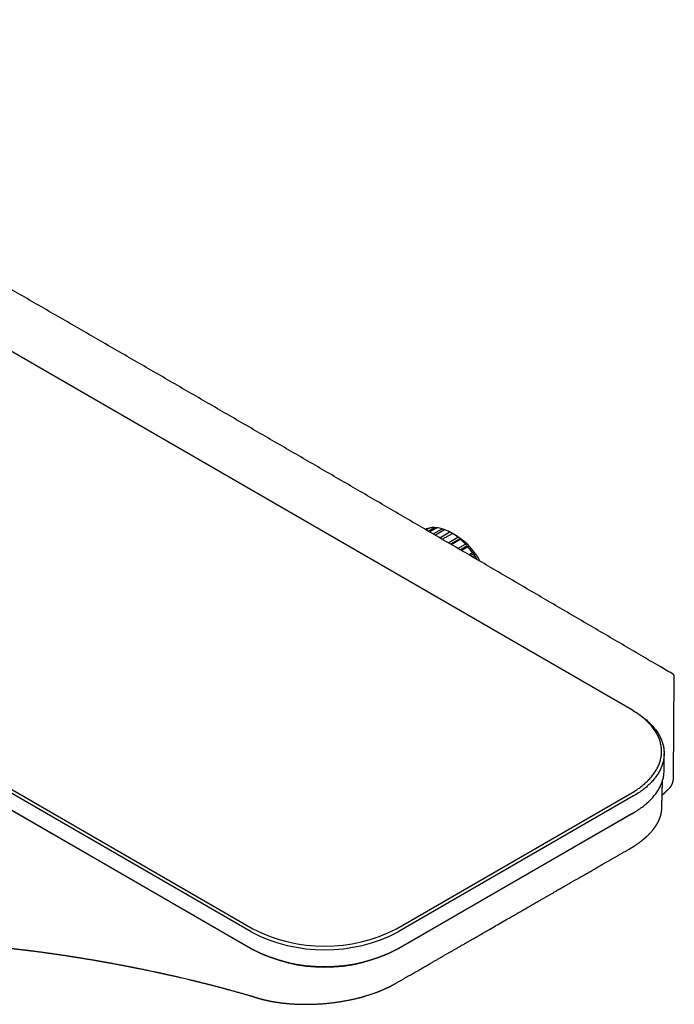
# Model space of a CAD drawing. Header units: millimetres. Extents: x 8 to 947, y 12 to 569.
# Tile 23 of 25: x 819 to 947, y 48 to 241. Entities that reach past the tile are written whole.
import ezdxf

# ---------------------------------------------------------------- set-up
doc = ezdxf.new("R2010")
doc.units = ezdxf.units.MM

msp = doc.modelspace()

# ---------------------------------------------------------------- linework, layer by layer
at = {"color": 7, "linetype": 'Continuous', "lineweight": 30}
for p, q in [((938.47, 105.91), (705.12, 240.62)), ((631.16, 197.92), (864.5, 63.21)), ((864.15, 62.6), (630.8, 197.31)), ((630.8, 194.04), (864.15, 59.33)), ((864.5, 59.13), (631.16, 193.83)), ((898.24, 141.1), (898.64, 141.33)), ((898.34, 141.03), (899.03, 141.43)), ((898.8, 141.3), (898.64, 141.33)), ((898.73, 140.81), (899.95, 141.51)), ((898.98, 140.66), (900.4, 141.48)), ((899.66, 140.27), (901.41, 141.28)), ((900.03, 140.05), (901.88, 141.12)), ((900.97, 139.5), (902.94, 140.64)), ((901.46, 139.22), (903.43, 140.36)), ((904.25, 139.89), (903.43, 140.36)), ((902.62, 138.54), (904.49, 139.62)), ((904.92, 139.32), (903.09, 138.26)), ((903.2, 138.21), (904.96, 139.23)), ((904.53, 137.43), (905.98, 138.26)), ((906.35, 137.96), (904.97, 137.17)), ((905.17, 137.06), (906.42, 137.78)), ((906.62, 136.21), (907.34, 136.63)), ((907.64, 136.35), (907.01, 135.98)), ((907.29, 135.82), (907.74, 136.07)), ((946.61, 92.86), (946.76, 112.45)), ((938.82, 105.7), (938.47, 105.91)), ((944.77, 94.15), (944.77, 97.42)), ((892.51, 63.21), (938.47, 89.74)), ((938.82, 89.13), (892.86, 62.6)), ((944.31, 86.65), (944.31, 86.66)), ((938.47, 85.66), (892.51, 59.13)), ((892.86, 59.33), (938.82, 85.86)), ((938.47, 85.66), (938.82, 85.87)), ((938.47, 85.66), (938.47, 85.66)), ((865.6, 49.65), (865.59, 49.65))]:
    msp.add_line(p, q, dxfattribs=at)
at = {"color": 7, "linetype": 'Continuous', "lineweight": 30, "flags": 128}
for points in [[(938.47, 89.74), (938.71, 89.89), (938.95, 90.03), (939.19, 90.18), (939.42, 90.33), (939.65, 90.49), (939.87, 90.64), (940.09, 90.8), (940.3, 90.96), (940.51, 91.12), (940.71, 91.29), (940.91, 91.45), (941.1, 91.62), (941.28, 91.79), (941.47, 91.97), (941.64, 92.14), (941.81, 92.32), (941.98, 92.49), (942.14, 92.67), (942.29, 92.85), (942.44, 93.04), (942.59, 93.22), (942.73, 93.41), (942.86, 93.59), (942.98, 93.78), (943.11, 93.97), (943.22, 94.16), (943.33, 94.35), (943.43, 94.54), (943.53, 94.74), (943.62, 94.93), (943.71, 95.13), (943.79, 95.32), (943.86, 95.52), (943.93, 95.72), (943.99, 95.92), (944.04, 96.12), (944.09, 96.32), (944.14, 96.52), (944.17, 96.72), (944.2, 96.92), (944.23, 97.12), (944.25, 97.32), (944.26, 97.52), (944.27, 97.73), (944.27, 97.93), (944.26, 98.13), (944.25, 98.33), (944.23, 98.53), (944.2, 98.73), (944.17, 98.93), (944.14, 99.13), (944.09, 99.33), (944.04, 99.53), (943.99, 99.73), (943.93, 99.93), (943.86, 100.13), (943.79, 100.33), (943.71, 100.52), (943.62, 100.72), (943.53, 100.91), (943.43, 101.11), (943.33, 101.3), (943.22, 101.49), (943.11, 101.68), (942.98, 101.87), (942.86, 102.06), (942.73, 102.25), (942.59, 102.43), (942.44, 102.62), (942.29, 102.8), (942.14, 102.98), (941.98, 103.16), (941.81, 103.34), (941.64, 103.51), (941.47, 103.69), (941.28, 103.86), (941.1, 104.03), (940.91, 104.2), (940.71, 104.36), (940.51, 104.53), (940.3, 104.69), (940.09, 104.85), (939.87, 105.01), (939.65, 105.16), (939.42, 105.32), (939.19, 105.47), (938.95, 105.62), (938.71, 105.76), (938.47, 105.91)], [(938.82, 105.7), (939.07, 105.56), (939.31, 105.41), (939.55, 105.26), (939.79, 105.11), (940.02, 104.95), (940.24, 104.79), (940.46, 104.63), (940.68, 104.47), (940.89, 104.31), (941.1, 104.14), (941.3, 103.97), (941.49, 103.8), (941.68, 103.63), (941.87, 103.45), (942.05, 103.28), (942.22, 103.1), (942.39, 102.92), (942.55, 102.74), (942.71, 102.55), (942.86, 102.37), (943.01, 102.18), (943.15, 102), (943.29, 101.81), (943.42, 101.62), (943.54, 101.43), (943.66, 101.23), (943.77, 101.04), (943.88, 100.84), (943.98, 100.65), (944.07, 100.45), (944.16, 100.25), (944.25, 100.05), (944.32, 99.85), (944.39, 99.65), (944.46, 99.45), (944.52, 99.25), (944.57, 99.05), (944.62, 98.85), (944.66, 98.64), (944.69, 98.44), (944.72, 98.24), (944.74, 98.03), (944.75, 97.83), (944.76, 97.62), (944.77, 97.42), (944.76, 97.21), (944.75, 97.01), (944.74, 96.8), (944.72, 96.6), (944.69, 96.4), (944.66, 96.19), (944.62, 95.99), (944.57, 95.79), (944.52, 95.58), (944.46, 95.38), (944.39, 95.18), (944.32, 94.98), (944.25, 94.78), (944.16, 94.58), (944.07, 94.38), (943.98, 94.19), (943.88, 93.99), (943.77, 93.8), (943.66, 93.6), (943.54, 93.41), (943.42, 93.22), (943.29, 93.03), (943.15, 92.84), (943.01, 92.65), (942.86, 92.46), (942.71, 92.28), (942.55, 92.1), (942.39, 91.92), (942.22, 91.74), (942.05, 91.56), (941.87, 91.38), (941.68, 91.21), (941.49, 91.04), (941.3, 90.86), (941.1, 90.7), (940.89, 90.53), (940.68, 90.36), (940.46, 90.2), (940.24, 90.04), (940.02, 89.88), (939.79, 89.73), (939.55, 89.58), (939.31, 89.43), (939.07, 89.28), (938.82, 89.13)], [(938.82, 85.86), (939.07, 86.01), (939.31, 86.16), (939.55, 86.31), (939.79, 86.46), (940.02, 86.62), (940.24, 86.78), (940.46, 86.94), (940.68, 87.1), (940.89, 87.26), (941.1, 87.43), (941.3, 87.6), (941.49, 87.77), (941.68, 87.94), (941.87, 88.12), (942.05, 88.29), (942.22, 88.47), (942.39, 88.65), (942.55, 88.83), (942.71, 89.01), (942.86, 89.2), (943.01, 89.38), (943.15, 89.57), (943.29, 89.76), (943.42, 89.95), (943.54, 90.14), (943.66, 90.34), (943.77, 90.53), (943.88, 90.73), (943.98, 90.92), (944.07, 91.12), (944.16, 91.32), (944.25, 91.52), (944.32, 91.71), (944.39, 91.92), (944.46, 92.12), (944.52, 92.32), (944.57, 92.52), (944.62, 92.72), (944.66, 92.93), (944.69, 93.13), (944.72, 93.33), (944.74, 93.54), (944.75, 93.74), (944.76, 93.95), (944.77, 94.15)]]:
    msp.add_lwpolyline(points, dxfattribs=at)
at = {"color": 7, "linetype": 'Continuous', "lineweight": 30}
for centre, radius, start, end in [((899.73, 137.93), 3.57, 107.7736, 115.9316), ((899.87, 137.29), 4.22, 88.8255, 101.3935), ((899.75, 135.66), 5.86, 73.5258, 83.6249), ((898.95, 133.28), 8.37, 61.5103, 69.4715), ((897.41, 130.62), 11.45, 51.8284, 58.2908), ((897.28, 128.78), 13.11, 27.7712, 57.9048), ((895.46, 128.24), 14.52, 43.6369, 49.1507), ((893.7, 126.61), 16.93, 36.3054, 41.2837), ((892.8, 125.96), 18.03, 31.0287, 34.1185), ((878.5, 90.28), 31.18, 242.5874, 297.4126), ((878.5, 90.22), 30.42, 242.5983, 297.4017), ((878.5, 87.01), 31.18, 242.5874, 297.4126), ((878.5, 86.14), 30.42, 242.5983, 297.4017)]:
    msp.add_arc(centre, radius, start, end, dxfattribs=at)
for points, knots in [([(946.51, 112.88), (945.67, 113.38), (942.36, 115.32), (936.56, 118.72), (929.13, 123.07), (921.69, 127.41), (914.26, 131.75), (906.83, 136.09), (899.39, 140.42), (891.96, 144.75), (884.53, 149.07), (877.09, 153.39), (869.66, 157.71), (862.22, 162.02), (854.79, 166.32), (847.36, 170.62), (839.92, 174.92), (832.49, 179.21), (825.06, 183.5), (817.62, 187.78), (810.19, 192.06), (802.76, 196.33), (795.32, 200.6), (787.89, 204.86), (780.46, 209.12), (773.02, 213.38), (765.59, 217.63), (758.15, 221.88), (750.72, 226.12), (743.29, 230.35), (735.85, 234.59), (729.86, 238), (726.35, 239.99), (725.31, 240.58)], [0, 0, 0, 0, 0.011399, 0.045004, 0.078608, 0.112213, 0.145817, 0.179422, 0.213026, 0.246631, 0.280235, 0.31384, 0.347444, 0.381049, 0.414653, 0.448258, 0.481862, 0.515467, 0.549071, 0.582676, 0.61628, 0.649885, 0.683489, 0.717094, 0.750698, 0.784303, 0.817907, 0.851512, 0.885116, 0.918721, 0.952325, 0.98593, 1, 1, 1, 1]), ([(900.27, 141.41), (900.25, 141.42), (900.14, 141.45), (900.04, 141.49), (899.95, 141.51)], [0, 0, 0, 0, 0.207341, 1, 1, 1, 1]), ([(901.83, 141.09), (901.77, 141.12), (901.63, 141.18), (901.49, 141.24), (901.41, 141.28)], [0, 0, 0, 0, 0.440886, 1, 1, 1, 1]), ([(903.43, 140.36), (903.34, 140.41), (903.18, 140.51), (903.01, 140.6), (902.94, 140.64)], [0, 0, 0, 0, 0.559494, 1, 1, 1, 1]), ([(903.43, 140.36), (903.43, 140.36), (903.43, 140.36), (903.43, 140.36), (903.43, 140.36)], [0, 0, 0, 0, 0.559494, 1, 1, 1, 1]), ([(904.92, 139.32), (904.84, 139.38), (904.7, 139.48), (904.55, 139.58), (904.49, 139.62)], [0, 0, 0, 0, 0.559494, 1, 1, 1, 1]), ([(904.92, 139.32), (904.93, 139.3), (904.95, 139.27), (904.96, 139.24), (904.96, 139.23)], [0, 0, 0, 0, 0.559494, 1, 1, 1, 1]), ([(906.35, 137.96), (906.28, 138.02), (906.15, 138.12), (906.03, 138.22), (905.98, 138.26)], [0, 0, 0, 0, 0.559494, 1, 1, 1, 1]), ([(906.35, 137.96), (906.36, 137.93), (906.39, 137.87), (906.41, 137.81), (906.42, 137.78)], [0, 0, 0, 0, 0.559494, 1, 1, 1, 1]), ([(907.64, 136.35), (907.59, 136.4), (907.49, 136.5), (907.39, 136.59), (907.34, 136.63)], [0, 0, 0, 0, 0.559494, 1, 1, 1, 1]), ([(907.64, 136.35), (907.66, 136.3), (907.69, 136.21), (907.72, 136.11), (907.74, 136.07)], [0, 0, 0, 0, 0.5594943, 1, 1, 1, 1]), ([(946.76, 112.45), (946.76, 112.48), (946.76, 112.53), (946.74, 112.59), (946.73, 112.63), (946.72, 112.66), (946.7, 112.69), (946.68, 112.73), (946.64, 112.78), (946.59, 112.84), (946.54, 112.87), (946.51, 112.88)], [0, 0, 0, 0, 0.155468, 0.28359, 0.352459, 0.407572, 0.453801, 0.546138, 0.669542, 0.822131, 1, 1, 1, 1]), ([(945.65, 90.48), (945.67, 90.5), (945.71, 90.53), (945.76, 90.58), (945.8, 90.62), (945.83, 90.65), (945.86, 90.68), (945.89, 90.71), (945.91, 90.74), (945.93, 90.76), (945.95, 90.79), (945.98, 90.82), (946.01, 90.86), (946.04, 90.9), (946.07, 90.95), (946.12, 91.02), (946.17, 91.11), (946.24, 91.22), (946.3, 91.36), (946.37, 91.51), (946.41, 91.64), (946.45, 91.74), (946.46, 91.8), (946.48, 91.85), (946.49, 91.88), (946.49, 91.9), (946.5, 91.92), (946.5, 91.93), (946.51, 91.96), (946.52, 92), (946.53, 92.06), (946.54, 92.13), (946.56, 92.21), (946.57, 92.31), (946.59, 92.43), (946.6, 92.57), (946.61, 92.71), (946.61, 92.81), (946.61, 92.86)], [0, 0, 0, 0, 0.031372, 0.058486, 0.081362, 0.100018, 0.117475, 0.129918, 0.142877, 0.156823, 0.171754, 0.187326, 0.202186, 0.22731, 0.25174, 0.276508, 0.322909, 0.373808, 0.430372, 0.496041, 0.562989, 0.589585, 0.614428, 0.634061, 0.64844, 0.654276, 0.658552, 0.664418, 0.673233, 0.689565, 0.711113, 0.737857, 0.769782, 0.807002, 0.849486, 0.897083, 0.949637, 1, 1, 1, 1]), ([(944.32, 86.65), (944.32, 86.7), (944.32, 86.82), (944.32, 86.99), (944.33, 87.18), (944.33, 87.36), (944.34, 87.54), (944.34, 87.72), (944.35, 87.91), (944.35, 88.11), (944.36, 88.33), (944.36, 88.57), (944.37, 88.84), (944.38, 89.12), (944.39, 89.41), (944.39, 89.73), (944.4, 90.06), (944.41, 90.41), (944.42, 90.78), (944.43, 91.17), (944.44, 91.56), (944.44, 91.88), (944.45, 92.06), (944.45, 92.1)], [0, 0, 0, 0, 0.028722, 0.062964, 0.096914, 0.13057, 0.163933, 0.197004, 0.230039, 0.265234, 0.307026, 0.35204, 0.400277, 0.451736, 0.506418, 0.564323, 0.62545, 0.6898, 0.757373, 0.828168, 0.900836, 0.976613, 1, 1, 1, 1]), ([(944.38, 89.25), (944.4, 89.27), (944.45, 89.32), (944.53, 89.4), (944.61, 89.49), (944.69, 89.57), (944.76, 89.63), (944.81, 89.69), (944.87, 89.74), (944.92, 89.79), (944.97, 89.85), (945.03, 89.91), (945.09, 89.96), (945.15, 90.02), (945.2, 90.07), (945.25, 90.12), (945.3, 90.16), (945.35, 90.21), (945.41, 90.27), (945.48, 90.33), (945.57, 90.4), (945.62, 90.46), (945.65, 90.48)], [0, 0, 0, 0, 0.048905, 0.1191, 0.184554, 0.245275, 0.301275, 0.34197, 0.379953, 0.421428, 0.469368, 0.512359, 0.558328, 0.603191, 0.646583, 0.688721, 0.721459, 0.76191, 0.810038, 0.865802, 0.929145, 1, 1, 1, 1]), ([(937.95, 78.75), (937.99, 78.78), (938.07, 78.83), (938.19, 78.89), (938.29, 78.95), (938.37, 79), (938.43, 79.04), (938.49, 79.07), (938.52, 79.09), (938.54, 79.11), (938.56, 79.12), (938.58, 79.13), (938.6, 79.14), (938.63, 79.16), (938.66, 79.18), (938.71, 79.21), (938.76, 79.25), (938.85, 79.3), (938.96, 79.37), (939.1, 79.46), (939.24, 79.55), (939.35, 79.63), (939.45, 79.7), (939.54, 79.76), (939.63, 79.82), (939.7, 79.87), (939.76, 79.91), (939.81, 79.95), (939.85, 79.98), (939.9, 80.02), (939.96, 80.06), (940.03, 80.12), (940.12, 80.18), (940.2, 80.24), (940.29, 80.31), (940.38, 80.38), (940.47, 80.45), (940.54, 80.5), (940.58, 80.54), (940.61, 80.57), (940.64, 80.59), (940.67, 80.62), (940.71, 80.65), (940.76, 80.69), (940.81, 80.73), (940.86, 80.77), (940.91, 80.82), (940.95, 80.85), (940.99, 80.88), (941.02, 80.91), (941.05, 80.94), (941.09, 80.97), (941.13, 81.01), (941.18, 81.05), (941.23, 81.1), (941.28, 81.14), (941.33, 81.19), (941.38, 81.24), (941.43, 81.28), (941.48, 81.32), (941.53, 81.38), (941.6, 81.44), (941.67, 81.51), (941.73, 81.57), (941.8, 81.64), (941.9, 81.74), (942.03, 81.88), (942.2, 82.06), (942.35, 82.23), (942.47, 82.38), (942.57, 82.49), (942.63, 82.57), (942.7, 82.66), (942.75, 82.73), (942.8, 82.79), (942.85, 82.85), (942.89, 82.91), (942.94, 82.97), (942.98, 83.03), (943.01, 83.08), (943.05, 83.13), (943.08, 83.18), (943.11, 83.23), (943.15, 83.28), (943.18, 83.33), (943.21, 83.37), (943.23, 83.41), (943.25, 83.44), (943.27, 83.46), (943.29, 83.51), (943.32, 83.56), (943.36, 83.61), (943.39, 83.66), (943.42, 83.71), (943.44, 83.76), (943.47, 83.81), (943.5, 83.86), (943.53, 83.91), (943.55, 83.96), (943.58, 84), (943.6, 84.05), (943.63, 84.1), (943.66, 84.16), (943.68, 84.21), (943.7, 84.26), (943.72, 84.3), (943.74, 84.34), (943.76, 84.39), (943.79, 84.44), (943.81, 84.48), (943.82, 84.52), (943.84, 84.56), (943.86, 84.61), (943.88, 84.66), (943.9, 84.71), (943.92, 84.76), (943.94, 84.81), (943.95, 84.85), (943.97, 84.89), (943.98, 84.93), (944, 84.97), (944.01, 85), (944.02, 85.05), (944.04, 85.11), (944.06, 85.16), (944.07, 85.21), (944.09, 85.25), (944.1, 85.3), (944.11, 85.35), (944.13, 85.41), (944.15, 85.47), (944.16, 85.53), (944.17, 85.58), (944.18, 85.62), (944.19, 85.66), (944.2, 85.7), (944.21, 85.75), (944.22, 85.8), (944.23, 85.85), (944.24, 85.9), (944.25, 85.95), (944.26, 86), (944.26, 86.06), (944.27, 86.11), (944.28, 86.17), (944.29, 86.23), (944.29, 86.28), (944.3, 86.33), (944.3, 86.37), (944.3, 86.4), (944.3, 86.42), (944.31, 86.44), (944.31, 86.47), (944.31, 86.5), (944.31, 86.54), (944.31, 86.6), (944.31, 86.64), (944.32, 86.66)], [0, 0, 0, 0, 0.01194, 0.022423, 0.031453, 0.039034, 0.045169, 0.049861, 0.05311, 0.055043, 0.056457, 0.058188, 0.060236, 0.062601, 0.065282, 0.070136, 0.075769, 0.082162, 0.094703, 0.10849, 0.12353, 0.133126, 0.142633, 0.15187, 0.160809, 0.168845, 0.174352, 0.17915, 0.183773, 0.188785, 0.194174, 0.203043, 0.211835, 0.220895, 0.230371, 0.240115, 0.249984, 0.259489, 0.263031, 0.266142, 0.269066, 0.272758, 0.277319, 0.282746, 0.28829, 0.295037, 0.300768, 0.305499, 0.309755, 0.313486, 0.317069, 0.321339, 0.326592, 0.332684, 0.33864, 0.34428, 0.35151, 0.357833, 0.363084, 0.368403, 0.375869, 0.384317, 0.393523, 0.402553, 0.411145, 0.419822, 0.442923, 0.465727, 0.488817, 0.510391, 0.520702, 0.531435, 0.541996, 0.551464, 0.55861, 0.565861, 0.573491, 0.581842, 0.588044, 0.594639, 0.600702, 0.606053, 0.611796, 0.618572, 0.624517, 0.629798, 0.634079, 0.637358, 0.640588, 0.644641, 0.652101, 0.658776, 0.664394, 0.669993, 0.675944, 0.681445, 0.687719, 0.694396, 0.699993, 0.704352, 0.709283, 0.715926, 0.723091, 0.730027, 0.73481, 0.738796, 0.743313, 0.74907, 0.755705, 0.761156, 0.76534, 0.769634, 0.774619, 0.780151, 0.786146, 0.792543, 0.79798, 0.80292, 0.807373, 0.811511, 0.815398, 0.819623, 0.824822, 0.83154, 0.837535, 0.842774, 0.847568, 0.852139, 0.857489, 0.864736, 0.871866, 0.878583, 0.884306, 0.888206, 0.892336, 0.896883, 0.90236, 0.908612, 0.914217, 0.918889, 0.92458, 0.92991, 0.935554, 0.941951, 0.948055, 0.954372, 0.960091, 0.965307, 0.970167, 0.972444, 0.974712, 0.976975, 0.979265, 0.98247, 0.986996, 0.992841, 1, 1, 1, 1]), ([(892.37, 52.56), (892.54, 52.66), (892.87, 52.85), (893.36, 53.13), (893.84, 53.4), (894.31, 53.67), (894.76, 53.93), (895.2, 54.18), (895.62, 54.43), (896.03, 54.66), (896.45, 54.91), (896.88, 55.16), (897.33, 55.41), (897.75, 55.65), (898.16, 55.89), (898.55, 56.11), (898.92, 56.33), (899.28, 56.53), (899.62, 56.73), (899.94, 56.92), (900.25, 57.09), (900.54, 57.26), (900.8, 57.41), (901.02, 57.53), (901.21, 57.64), (901.39, 57.75), (901.56, 57.85), (901.72, 57.94), (901.98, 58.09), (902.35, 58.3), (902.83, 58.58), (903.33, 58.86), (903.84, 59.16), (904.36, 59.46), (904.89, 59.76), (905.44, 60.08), (906.11, 60.46), (906.9, 60.92), (907.83, 61.45), (908.76, 61.99), (909.71, 62.53), (910.78, 63.15), (911.95, 63.82), (913.24, 64.57), (914.37, 65.22), (915.35, 65.77), (916.16, 66.24), (916.97, 66.71), (917.78, 67.17), (918.58, 67.63), (919.36, 68.08), (920.05, 68.48), (920.65, 68.82), (921.17, 69.12), (921.68, 69.41), (922.18, 69.7), (922.66, 69.98), (923.14, 70.25), (923.6, 70.52), (923.94, 70.72), (924.18, 70.85), (924.3, 70.92), (924.41, 70.98), (924.5, 71.04), (924.58, 71.08), (924.63, 71.11), (924.68, 71.14), (924.73, 71.17), (924.78, 71.19), (924.84, 71.23), (924.94, 71.29), (925.05, 71.35), (925.18, 71.43), (925.32, 71.51), (925.46, 71.59), (925.61, 71.67), (925.76, 71.76), (925.92, 71.85), (926.09, 71.95), (926.28, 72.06), (926.48, 72.17), (926.68, 72.29), (926.89, 72.41), (927.11, 72.54), (927.35, 72.67), (927.61, 72.82), (927.9, 72.99), (928.21, 73.17), (928.54, 73.36), (928.89, 73.55), (929.25, 73.76), (929.62, 73.98), (930.01, 74.2), (930.39, 74.42), (930.77, 74.64), (931.17, 74.87), (931.59, 75.1), (932.01, 75.35), (932.45, 75.6), (932.9, 75.86), (933.36, 76.12), (933.84, 76.4), (934.33, 76.68), (934.83, 76.97), (935.34, 77.26), (935.84, 77.55), (936.35, 77.84), (936.87, 78.14), (937.41, 78.44), (937.77, 78.65), (937.95, 78.75)], [0, 0, 0, 0, 0.011055, 0.021837, 0.032348, 0.042587, 0.052554, 0.062078, 0.071341, 0.080341, 0.08908, 0.099141, 0.108832, 0.118151, 0.127099, 0.135676, 0.143882, 0.151717, 0.159181, 0.166274, 0.172996, 0.179348, 0.185328, 0.189767, 0.193976, 0.197957, 0.201709, 0.205232, 0.208571, 0.218861, 0.229436, 0.240296, 0.251442, 0.262874, 0.274592, 0.286595, 0.298844, 0.31872, 0.338922, 0.359451, 0.380307, 0.40149, 0.42955, 0.457814, 0.48628, 0.504027, 0.521851, 0.539751, 0.557506, 0.574976, 0.592161, 0.609062, 0.620515, 0.631834, 0.643018, 0.654, 0.664685, 0.675072, 0.685161, 0.694951, 0.697934, 0.700611, 0.702973, 0.705019, 0.706749, 0.707888, 0.708851, 0.709843, 0.710919, 0.712079, 0.71436, 0.716909, 0.719725, 0.722809, 0.726161, 0.72916, 0.732406, 0.735937, 0.739752, 0.743852, 0.748237, 0.752632, 0.757279, 0.76218, 0.767334, 0.772741, 0.779313, 0.786223, 0.793473, 0.80106, 0.808987, 0.817252, 0.825856, 0.834041, 0.84251, 0.851263, 0.860301, 0.869624, 0.879231, 0.889122, 0.899298, 0.909758, 0.920503, 0.931531, 0.942844, 0.95377, 0.964949, 0.97638, 0.988064, 1, 1, 1, 1]), ([(806.6, 60.27), (806.64, 60.27), (806.72, 60.26), (806.84, 60.26), (806.95, 60.25), (807.08, 60.24), (807.23, 60.23), (807.4, 60.22), (807.57, 60.21), (807.74, 60.2), (807.92, 60.19), (808.09, 60.18), (808.24, 60.17), (808.38, 60.16), (808.53, 60.15), (808.68, 60.14), (808.84, 60.13), (808.98, 60.12), (809.11, 60.11), (809.21, 60.11), (809.3, 60.1), (809.38, 60.09), (809.45, 60.09), (809.52, 60.08), (809.58, 60.08), (809.65, 60.07), (809.72, 60.07), (809.8, 60.06), (809.9, 60.06), (810.01, 60.05), (810.12, 60.04), (810.25, 60.03), (810.39, 60.02), (810.53, 60.01), (810.7, 60), (810.91, 59.98), (811.14, 59.96), (811.36, 59.94), (811.58, 59.93), (811.79, 59.91), (812.01, 59.89), (812.23, 59.87), (812.4, 59.86), (812.51, 59.85), (812.57, 59.84), (812.62, 59.84), (812.66, 59.84), (812.68, 59.83), (812.71, 59.83), (812.74, 59.83), (812.78, 59.82), (812.85, 59.82), (812.92, 59.81), (813.02, 59.8), (813.13, 59.79), (813.25, 59.78), (813.37, 59.77), (813.53, 59.76), (813.71, 59.74), (813.92, 59.72), (814.13, 59.7), (814.34, 59.68), (814.54, 59.66), (814.73, 59.64), (814.9, 59.63), (815.07, 59.61), (815.23, 59.6), (815.39, 59.58), (815.55, 59.56), (815.7, 59.55), (815.82, 59.54), (815.92, 59.53), (816, 59.52), (816.07, 59.51), (816.14, 59.5), (816.19, 59.5), (816.24, 59.49), (816.28, 59.49), (816.33, 59.48), (816.39, 59.48), (816.46, 59.47), (816.55, 59.46), (816.65, 59.45), (816.81, 59.43), (817.02, 59.41), (817.27, 59.38), (817.51, 59.36), (817.74, 59.33), (817.96, 59.31), (818.17, 59.28), (818.36, 59.26), (818.54, 59.24), (818.72, 59.22), (818.88, 59.2), (819.03, 59.19), (819.19, 59.17), (819.34, 59.15), (819.49, 59.13), (819.64, 59.11), (819.76, 59.1), (819.86, 59.09), (819.95, 59.08), (820.03, 59.07), (820.09, 59.06), (820.15, 59.05), (820.2, 59.05), (820.26, 59.04), (820.33, 59.03), (820.41, 59.02), (820.5, 59.01), (820.61, 59), (820.73, 58.98), (820.86, 58.97), (821, 58.95), (821.19, 58.92), (821.42, 58.9), (821.7, 58.86), (821.96, 58.83), (822.22, 58.79), (822.47, 58.76), (822.75, 58.72), (823.08, 58.68), (823.37, 58.64), (823.56, 58.62), (823.66, 58.6), (823.76, 58.59), (823.86, 58.57), (823.95, 58.56), (824.03, 58.55), (824.09, 58.54), (824.15, 58.54), (824.19, 58.53), (824.22, 58.52), (824.25, 58.52), (824.27, 58.52), (824.3, 58.51), (824.34, 58.51), (824.39, 58.5), (824.45, 58.49), (824.52, 58.48), (824.61, 58.47), (824.71, 58.46), (824.82, 58.44), (824.95, 58.42), (825.09, 58.4), (825.25, 58.38), (825.44, 58.35), (825.64, 58.33), (825.88, 58.29), (826.14, 58.25), (826.45, 58.21), (826.77, 58.16), (827.11, 58.11), (827.46, 58.06), (827.83, 58), (828.13, 57.96), (828.33, 57.93), (828.45, 57.91), (828.56, 57.89), (828.68, 57.87), (828.79, 57.86), (828.89, 57.84), (828.99, 57.82), (829.09, 57.81), (829.17, 57.8), (829.23, 57.79), (829.28, 57.78), (829.33, 57.77), (829.38, 57.76), (829.43, 57.76), (829.5, 57.75), (829.57, 57.73), (829.65, 57.72), (829.74, 57.71), (829.83, 57.69), (829.93, 57.68), (830.03, 57.66), (830.13, 57.64), (830.27, 57.62), (830.45, 57.59), (830.66, 57.56), (830.86, 57.53), (831.04, 57.5), (831.23, 57.47), (831.44, 57.43), (831.67, 57.39), (831.93, 57.35), (832.2, 57.31), (832.48, 57.26), (832.78, 57.21), (833.05, 57.16), (833.3, 57.12), (833.5, 57.09), (833.68, 57.05), (833.86, 57.02), (834.02, 57), (834.17, 56.97), (834.31, 56.95), (834.43, 56.93), (834.54, 56.91), (834.64, 56.89), (834.74, 56.87), (834.83, 56.86), (834.91, 56.84), (834.99, 56.83), (835.06, 56.81), (835.15, 56.8), (835.25, 56.78), (835.38, 56.76), (835.53, 56.73), (835.7, 56.7), (835.89, 56.67), (836.09, 56.63), (836.3, 56.59), (836.51, 56.55), (836.72, 56.52), (836.98, 56.47), (837.29, 56.41), (837.63, 56.35), (837.97, 56.29), (838.3, 56.23), (838.61, 56.17), (838.92, 56.11), (839.22, 56.05), (839.51, 56), (839.79, 55.94), (840.06, 55.89), (840.26, 55.85), (840.41, 55.82), (840.5, 55.8), (840.58, 55.79), (840.65, 55.77), (840.71, 55.76), (840.76, 55.75), (840.8, 55.74), (840.84, 55.74), (840.89, 55.73), (840.94, 55.72), (841.01, 55.7), (841.1, 55.69), (841.2, 55.67), (841.32, 55.64), (841.46, 55.61), (841.61, 55.58), (841.78, 55.55), (842.14, 55.48), (842.68, 55.37), (843.39, 55.22), (844.02, 55.09), (844.58, 54.98), (845.06, 54.88), (845.43, 54.8), (845.71, 54.74), (845.88, 54.7), (846.03, 54.67), (846.18, 54.63), (846.32, 54.61), (846.45, 54.58), (846.58, 54.55), (846.7, 54.52), (846.8, 54.5), (846.89, 54.48), (846.96, 54.47), (847.01, 54.45), (847.04, 54.45), (847.07, 54.44), (847.11, 54.43), (847.17, 54.42), (847.23, 54.41), (847.3, 54.39), (847.38, 54.37), (847.46, 54.35), (847.55, 54.34), (847.67, 54.31), (847.83, 54.27), (848.03, 54.23), (848.26, 54.18), (848.51, 54.12), (848.77, 54.06), (849.05, 54), (849.34, 53.93), (849.63, 53.87), (849.92, 53.8), (850.29, 53.71), (850.74, 53.61), (851.27, 53.49), (851.69, 53.39), (852, 53.31), (852.21, 53.26), (852.42, 53.21), (852.63, 53.16), (852.83, 53.11), (853, 53.07), (853.14, 53.04), (853.26, 53.01), (853.36, 52.98), (853.46, 52.96), (853.55, 52.94), (853.63, 52.92), (853.7, 52.9), (853.77, 52.89), (853.85, 52.87), (853.95, 52.84), (854.06, 52.81), (854.18, 52.78), (854.32, 52.75), (854.47, 52.71), (854.64, 52.67), (854.84, 52.62), (855.06, 52.57), (855.3, 52.51), (855.54, 52.45), (855.77, 52.39), (856, 52.33), (856.21, 52.28), (856.44, 52.22), (856.69, 52.15), (856.95, 52.08), (857.2, 52.02), (857.44, 51.96), (857.66, 51.9), (857.88, 51.84), (858.1, 51.79), (858.31, 51.73), (858.52, 51.67), (858.73, 51.62), (858.9, 51.57), (859.04, 51.53), (859.14, 51.51), (859.23, 51.48), (859.32, 51.46), (859.39, 51.44), (859.45, 51.42), (859.5, 51.41), (859.53, 51.4), (859.55, 51.39), (859.58, 51.39), (859.62, 51.38), (859.66, 51.37), (859.72, 51.35), (859.78, 51.33), (859.85, 51.31), (859.93, 51.29), (860.02, 51.27), (860.22, 51.21), (860.52, 51.13), (860.9, 51.02), (861.25, 50.92), (861.61, 50.82), (861.97, 50.72), (862.33, 50.62), (862.7, 50.51), (863.06, 50.41), (863.36, 50.32), (863.59, 50.25), (863.74, 50.21), (863.9, 50.16), (864.05, 50.12), (864.19, 50.08), (864.33, 50.04), (864.45, 50), (864.56, 49.96), (864.66, 49.94), (864.75, 49.91), (864.83, 49.89), (864.88, 49.87), (864.92, 49.86), (864.94, 49.85), (864.96, 49.85), (864.99, 49.84), (865.03, 49.82), (865.09, 49.81), (865.17, 49.78), (865.25, 49.76), (865.35, 49.73), (865.47, 49.69), (865.55, 49.67), (865.59, 49.65)], [0, 0, 0, 0, 0.002374, 0.004492, 0.006363, 0.008201, 0.011186, 0.014289, 0.017159, 0.020141, 0.023326, 0.026729, 0.029119, 0.031605, 0.034188, 0.036867, 0.039644, 0.042458, 0.044479, 0.046302, 0.047926, 0.049353, 0.050581, 0.051611, 0.052747, 0.053927, 0.055172, 0.056614, 0.058292, 0.060206, 0.062227, 0.064458, 0.0669, 0.069428, 0.071899, 0.076168, 0.080255, 0.084158, 0.087878, 0.091418, 0.09545, 0.099314, 0.10301, 0.10419, 0.105244, 0.106123, 0.106826, 0.107256, 0.107639, 0.108164, 0.108846, 0.109963, 0.111345, 0.112989, 0.114897, 0.117062, 0.119277, 0.12144, 0.125271, 0.128927, 0.132409, 0.136154, 0.139673, 0.142967, 0.146036, 0.14888, 0.151516, 0.154461, 0.157241, 0.159857, 0.162309, 0.163712, 0.165055, 0.166338, 0.167532, 0.168524, 0.169302, 0.169848, 0.170645, 0.171692, 0.172992, 0.174543, 0.176346, 0.178401, 0.182934, 0.187277, 0.191426, 0.195382, 0.199145, 0.202715, 0.206092, 0.209276, 0.212266, 0.215063, 0.217707, 0.220232, 0.223055, 0.225712, 0.228203, 0.230528, 0.232084, 0.233556, 0.234918, 0.236123, 0.236958, 0.237759, 0.238746, 0.23994, 0.241369, 0.243013, 0.244871, 0.246944, 0.24923, 0.251662, 0.254066, 0.258957, 0.26369, 0.268263, 0.272677, 0.276933, 0.281074, 0.28746, 0.29396, 0.295681, 0.29741, 0.299146, 0.300883, 0.302478, 0.303875, 0.304916, 0.305811, 0.306561, 0.307166, 0.307626, 0.307951, 0.308278, 0.308993, 0.309857, 0.310869, 0.312199, 0.31372, 0.315433, 0.317338, 0.319434, 0.321722, 0.324665, 0.327873, 0.331331, 0.334961, 0.339917, 0.345147, 0.350651, 0.356429, 0.362481, 0.368807, 0.375407, 0.377355, 0.379326, 0.381319, 0.383329, 0.385224, 0.38695, 0.388765, 0.390345, 0.391689, 0.392798, 0.393686, 0.394392, 0.395195, 0.39613, 0.397195, 0.398392, 0.399719, 0.401267, 0.40296, 0.404691, 0.4064, 0.408085, 0.409748, 0.413577, 0.417278, 0.420475, 0.423571, 0.426704, 0.43, 0.434135, 0.438501, 0.443096, 0.447921, 0.452977, 0.458263, 0.461868, 0.465275, 0.468466, 0.471443, 0.474204, 0.476708, 0.479004, 0.481093, 0.482974, 0.484652, 0.486235, 0.487772, 0.489263, 0.490412, 0.491673, 0.493089, 0.494658, 0.496994, 0.499605, 0.50249, 0.50565, 0.509085, 0.512693, 0.516292, 0.519829, 0.523307, 0.529365, 0.535229, 0.540901, 0.546378, 0.551768, 0.556957, 0.561973, 0.566828, 0.571522, 0.576054, 0.580425, 0.581984, 0.583485, 0.584833, 0.586021, 0.58705, 0.58792, 0.588595, 0.58919, 0.589924, 0.590816, 0.591864, 0.593396, 0.595173, 0.597197, 0.599466, 0.602107, 0.605017, 0.60806, 0.620242, 0.632161, 0.643814, 0.651959, 0.659969, 0.667844, 0.670853, 0.673684, 0.676332, 0.678798, 0.681081, 0.683181, 0.68546, 0.687476, 0.689229, 0.690719, 0.691946, 0.692607, 0.693156, 0.693619, 0.694256, 0.695127, 0.696233, 0.697364, 0.698667, 0.700115, 0.701604, 0.703124, 0.706202, 0.7094, 0.713364, 0.717499, 0.721804, 0.726607, 0.731517, 0.736373, 0.741171, 0.74591, 0.754867, 0.763613, 0.772345, 0.775801, 0.779273, 0.78276, 0.786256, 0.789608, 0.792746, 0.794735, 0.796627, 0.798423, 0.800098, 0.801584, 0.802856, 0.803942, 0.805066, 0.806411, 0.808011, 0.809843, 0.811905, 0.814198, 0.816721, 0.819475, 0.82246, 0.826548, 0.830598, 0.83453, 0.838341, 0.842033, 0.845606, 0.849059, 0.853611, 0.857938, 0.862039, 0.865915, 0.869636, 0.873202, 0.876745, 0.880266, 0.883766, 0.887246, 0.890704, 0.892307, 0.893906, 0.8955, 0.896967, 0.898215, 0.899241, 0.899893, 0.900409, 0.900792, 0.90122, 0.901799, 0.902528, 0.903407, 0.904437, 0.905617, 0.906948, 0.908426, 0.909955, 0.917156, 0.922993, 0.928823, 0.934647, 0.940527, 0.946603, 0.952453, 0.958477, 0.964675, 0.967157, 0.969666, 0.972202, 0.974758, 0.977182, 0.979406, 0.981431, 0.983256, 0.984882, 0.986309, 0.987537, 0.988565, 0.988954, 0.989305, 0.98962, 0.990084, 0.99081, 0.991799, 0.992972, 0.994379, 0.996019, 0.997893, 1, 1, 1, 1]), ([(865.6, 49.65), (865.65, 49.64), (865.76, 49.61), (865.9, 49.56), (866.04, 49.53), (866.15, 49.49), (866.25, 49.47), (866.34, 49.45), (866.4, 49.43), (866.45, 49.42), (866.49, 49.41), (866.53, 49.4), (866.58, 49.38), (866.64, 49.37), (866.71, 49.35), (866.82, 49.33), (866.96, 49.29), (867.15, 49.25), (867.36, 49.2), (867.52, 49.17), (867.65, 49.14), (867.73, 49.13), (867.8, 49.11), (867.87, 49.1), (867.92, 49.09), (867.96, 49.08), (867.99, 49.07), (868.01, 49.07), (868.03, 49.07), (868.06, 49.06), (868.1, 49.05), (868.16, 49.04), (868.23, 49.03), (868.31, 49.01), (868.41, 49), (868.52, 48.98), (868.66, 48.95), (868.83, 48.93), (869.02, 48.9), (869.2, 48.87), (869.37, 48.84), (869.52, 48.82), (869.66, 48.8), (869.79, 48.78), (869.92, 48.77), (870.08, 48.75), (870.27, 48.72), (870.5, 48.7), (870.75, 48.67), (871.01, 48.65), (871.3, 48.62), (871.62, 48.59), (871.96, 48.57), (872.32, 48.54), (872.71, 48.52), (873.12, 48.5), (873.53, 48.49), (873.95, 48.48), (874.36, 48.47), (874.76, 48.47), (875.15, 48.47), (875.57, 48.47), (876, 48.48), (876.46, 48.5), (876.89, 48.52), (877.31, 48.54), (877.72, 48.57), (878.1, 48.59), (878.46, 48.62), (878.8, 48.65), (879.13, 48.68), (879.46, 48.72), (879.79, 48.75), (880.14, 48.8), (880.51, 48.84), (880.89, 48.9), (881.27, 48.95), (881.62, 49), (881.96, 49.06), (882.31, 49.12), (882.66, 49.18), (883.03, 49.25), (883.37, 49.32), (883.69, 49.39), (883.97, 49.45), (884.22, 49.5), (884.45, 49.56), (884.65, 49.61), (884.83, 49.65), (884.98, 49.69), (885.1, 49.72), (885.2, 49.74), (885.28, 49.76), (885.34, 49.78), (885.4, 49.79), (885.44, 49.8), (885.5, 49.82), (885.57, 49.84), (885.67, 49.86), (885.77, 49.89), (885.9, 49.93), (886.04, 49.97), (886.19, 50.01), (886.38, 50.07), (886.62, 50.14), (886.91, 50.23), (887.21, 50.32), (887.51, 50.42), (887.8, 50.52), (888.08, 50.61), (888.34, 50.71), (888.54, 50.78), (888.68, 50.83), (888.75, 50.86), (888.8, 50.88), (888.85, 50.9), (888.88, 50.91), (888.9, 50.92), (888.94, 50.93), (888.98, 50.95), (889.04, 50.98), (889.12, 51.01), (889.2, 51.04), (889.29, 51.08), (889.39, 51.11), (889.5, 51.16), (889.64, 51.22), (889.8, 51.29), (889.97, 51.36), (890.13, 51.43), (890.28, 51.5), (890.42, 51.56), (890.55, 51.62), (890.67, 51.68), (890.78, 51.73), (890.87, 51.77), (890.96, 51.81), (891.03, 51.85), (891.09, 51.88), (891.13, 51.9), (891.17, 51.92), (891.21, 51.94), (891.25, 51.96), (891.3, 51.98), (891.35, 52.01), (891.42, 52.04), (891.5, 52.08), (891.59, 52.13), (891.71, 52.2), (891.86, 52.27), (892.01, 52.36), (892.19, 52.45), (892.31, 52.52), (892.37, 52.56)], [0, 0, 0, 0, 0.0075272, 0.014284, 0.0202717, 0.0254913, 0.0299438, 0.0335708, 0.0364591, 0.0386093, 0.0400216, 0.0417474, 0.0439973, 0.0467712, 0.0498562, 0.053064, 0.060667, 0.0688531, 0.0774213, 0.0863316, 0.0897457, 0.0932075, 0.0964864, 0.0992329, 0.1014436, 0.1031185, 0.1042072, 0.1049095, 0.1057624, 0.1068551, 0.1081876, 0.1106144, 0.1135718, 0.1170598, 0.1210781, 0.1255637, 0.1300121, 0.1382379, 0.1459084, 0.1530244, 0.1595862, 0.1655944, 0.1709567, 0.1758301, 0.1808174, 0.1861081, 0.1941928, 0.2028971, 0.2122214, 0.2221662, 0.2327324, 0.244619, 0.2572052, 0.270482, 0.2844477, 0.299102, 0.3144442, 0.3291879, 0.3435533, 0.3575285, 0.3711143, 0.3843117, 0.4005478, 0.4161578, 0.431143, 0.4455047, 0.459244, 0.472133, 0.4844233, 0.4961155, 0.5072201, 0.5179191, 0.5292141, 0.5411064, 0.5535967, 0.566686, 0.5803749, 0.5915514, 0.6030983, 0.6150155, 0.6273029, 0.6399599, 0.6528604, 0.6632734, 0.6728974, 0.6817315, 0.6897755, 0.697029, 0.703492, 0.7091645, 0.7129937, 0.7163542, 0.7192546, 0.7217789, 0.7231842, 0.7247133, 0.7268067, 0.729471, 0.7327064, 0.7366389, 0.7411778, 0.7463231, 0.7517899, 0.75719, 0.7675957, 0.7777325, 0.7894473, 0.8007759, 0.8117183, 0.8222858, 0.8324781, 0.8422934, 0.8453678, 0.8480399, 0.8502862, 0.8521064, 0.8530324, 0.8539023, 0.8552211, 0.85705, 0.8593892, 0.8623347, 0.865822, 0.8695034, 0.8730983, 0.8766067, 0.8832457, 0.8895497, 0.8966169, 0.903208, 0.9093223, 0.9153438, 0.9208172, 0.9257515, 0.9301974, 0.9341627, 0.9378431, 0.9409828, 0.9435818, 0.9452445, 0.9466683, 0.948705, 0.9502256, 0.9520477, 0.954384, 0.9572672, 0.9606972, 0.964674, 0.9701676, 0.9764478, 0.9835139, 0.9913651, 1, 1, 1, 1])]:
    msp.add_open_spline(points, degree=3, knots=knots, dxfattribs=at)

doc.saveas('drawing.dxf')
